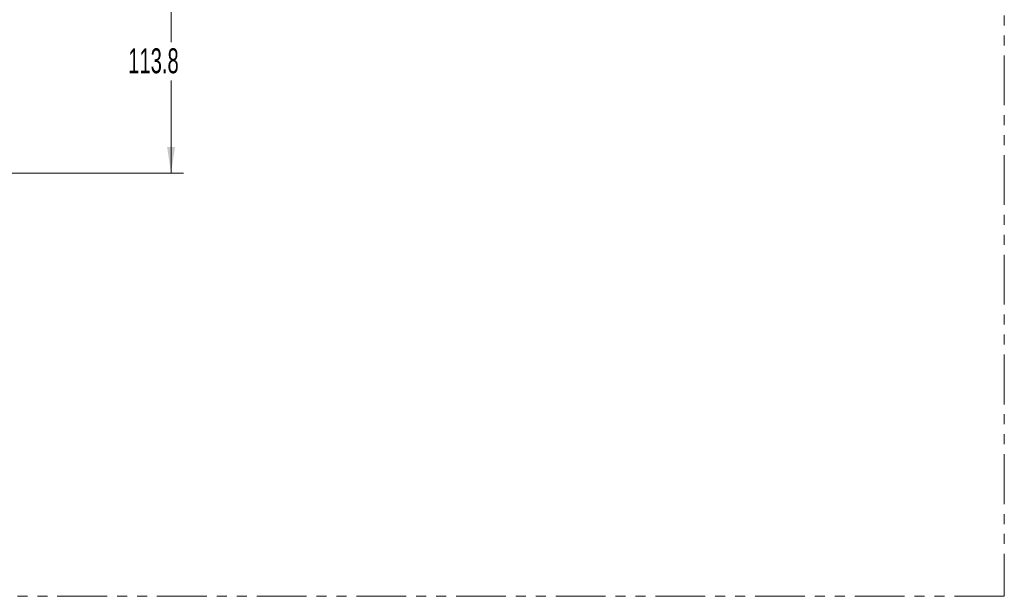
# Model space of a CAD drawing. Header units: millimetres. Extents: x 0 to 1118, y 0 to 864.
# Tile 78 of 256: x 449 to 574, y 191 to 265. Entities that reach past the tile are written whole.
import ezdxf

# ---------------------------------------------------------------- set-up
doc = ezdxf.new("R2010")
doc.units = ezdxf.units.MM
doc.linetypes.add('PHANTOM', pattern=[12.7, 6.35, -1.27, 1.27, -1.27, 1.27, -1.27])
doc.styles.add('SLDTEXTSTYLE3', font='TXT', dxfattribs={"width": 0.605})
doc.dimstyles.new('SLDDIMSTYLE0', dxfattribs={"dimtxt": 3.175, "dimasz": 3.302, "dimexe": 0, "dimexo": 0.0625, "dimgap": 0.79375, "dimtad": 0, "dimtih": 1, "dimtoh": 1, "dimdec": 1, "dimlfac": 4, "dimrnd": 1e-09, "dimzin": 12, "dimdsep": 46, "dimtxsty": 'SLDTEXTSTYLE3', "dimsah": 1, "dimcen": 0.09, "dimadec": 0, "dimazin": 3, "dimtfac": 1, "dimtofl": 0, "dimtmove": 0, "dimatfit": 3, "dimfxl": 1, "dimfrac": 2, "dimtolj": 1, "dimtzin": 12, "dimarcsym": 0})

# ---------------------------------------------------------------- blocks, each defined once
blk = doc.blocks.new('_D_11')
at = {"color": 7, "linetype": 'Continuous', "lineweight": 0}
for p, q in [((443.18, 273.71), (469.39, 273.71)), ((467.79, 273.71), (467.79, 261.92)), ((467.79, 245.25), (467.79, 257.05)), ((427.05, 245.25), (469.39, 245.25))]:
    blk.add_line(p, q, dxfattribs=at)
for points in [[(467.79, 273.71), (467.29, 270.41), (468.3, 270.41)], [(467.79, 245.25), (468.3, 248.55), (467.29, 248.55)]]:
    blk.add_solid(points, dxfattribs=at)
at = {"color": 7, "linetype": 'Continuous', "lineweight": 0, "insert": (462.34, 261.14), "char_height": 3.175, "attachment_point": 1, "style": 'SLDTEXTSTYLE3'}
blk.add_mtext('113.8', dxfattribs=at)

msp = doc.modelspace()

# ---------------------------------------------------------------- linework, layer by layer
at = {"color": 7, "linetype": 'PHANTOM', "lineweight": 0}
for p, q in [((573.951, 488.837), (573.951, 191.337)), ((573.951, 191.337), (87.951, 191.337))]:
    msp.add_line(p, q, dxfattribs=at)

# ---------------------------------------------------------------- dimensions: what is measured, and where the dimension line sits
at = {"color": 7, "linetype": 'Continuous', "lineweight": 0}
dim = msp.add_linear_dim(base=(467.794, 245.251), p1=(441.576, 273.712), p2=(425.451, 245.251), angle=90, dimstyle='SLDDIMSTYLE0', dxfattribs=at)
dim.commit()
dim.dimension.update_dxf_attribs({"geometry": '_D_11', "text_midpoint": (467.794, 259.482), "dimtype": 160})

doc.saveas('drawing.dxf')
